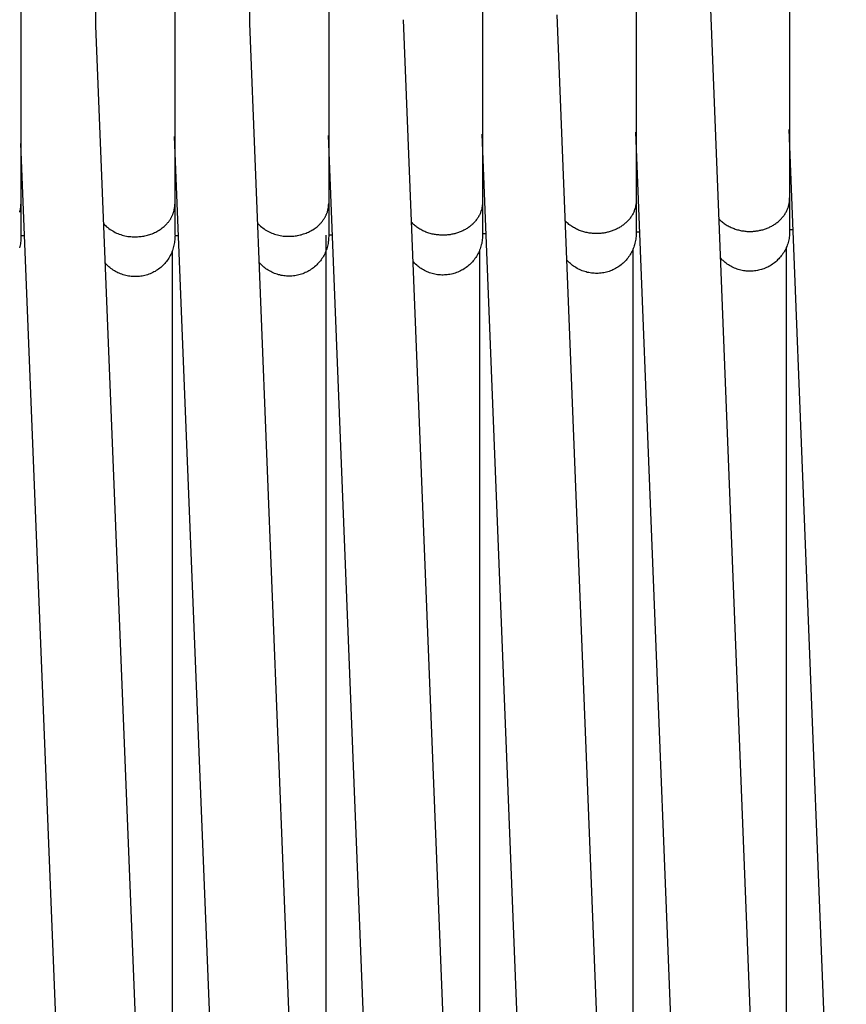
# Model space of a CAD drawing. Header units: millimetres. Extents: x 5000 to 6727, y 0 to 1679.
# Tile 28 of 106: x 5352 to 5441, y 382 to 487. Entities that reach past the tile are written whole.
import ezdxf

# ---------------------------------------------------------------- set-up
doc = ezdxf.new("R2010")
doc.units = ezdxf.units.MM
doc.layers.add('Archiv', color=18, linetype='Continuous', true_color=0x000000)
doc.layers.add('Make2D$Sichtbar$Kurven', color=18, linetype='Continuous', true_color=0x000000)

msp = doc.modelspace()

# ---------------------------------------------------------------- linework, layer by layer
at = {"layer": 'Archiv'}
for p, q in [((5385.26, 74.68), (5385.23, 464.33)), ((5368.76, 74.59), (5368.74, 462.65)), ((5401.75, 74.83), (5401.7, 462.72)), ((5418.22, 75.04), (5418.15, 462.85)), ((5434.67, 75.31), (5434.59, 463.03))]:
    msp.add_line(p, q, dxfattribs=at)
at = {"layer": 'Make2D$Sichtbar$Kurven', "color": 18, "lineweight": -3, "true_color": 0x000000}
for p, q in [((5360.5, 693.47), (5360.5, 486.79)), ((5376.99, 693.27), (5377, 487.03)), ((5352.5, 606.55), (5352.5, 467.67)), ((5369, 606.62), (5369, 467.67)), ((5385.49, 606.55), (5385.51, 467.72)), ((5401.98, 606.33), (5402, 467.84)), ((5418.45, 605.97), (5418.48, 468.02)), ((5434.9, 605.46), (5434.93, 468.25)), ((5409.97, 487.94), (5418.19, 280.6)), ((5426.43, 488.57), (5434.63, 281.16)), ((5377, 487.03), (5385.24, 279.88)), ((5393.49, 487.43), (5401.72, 280.17)), ((5360.5, 486.79), (5368.75, 279.73)), ((5433.83, 86.04), (5418.44, 475.38)), ((5450.24, 86.37), (5434.89, 475.64)), ((5384.47, 85.42), (5368.98, 474.91)), ((5400.94, 85.57), (5385.48, 475.01)), ((5417.4, 85.78), (5401.97, 475.17)), ((5367.99, 85.34), (5352.5, 474.15)), ((5418.48, 467.94), (5418.47, 467.86)), ((5418.48, 468.02), (5418.48, 468.01)), ((5418.48, 468.01), (5418.48, 466.28)), ((5418.48, 468.01), (5418.48, 467.94)), ((5434.91, 467.85), (5434.92, 467.93)), ((5434.92, 468.01), (5434.93, 468.09)), ((5434.92, 467.93), (5434.92, 468.01)), ((5434.93, 468.25), (5434.93, 468.34)), ((5434.93, 468.34), (5434.93, 468.17)), ((5434.93, 468.17), (5434.93, 468.25)), ((5434.93, 468.25), (5434.93, 466.51)), ((5434.93, 468.25), (5434.93, 468.25)), ((5434.93, 468.09), (5434.93, 468.17)), ((5352.37, 466.8), (5352.39, 466.85)), ((5352.39, 466.85), (5352.4, 466.91)), ((5352.4, 466.91), (5352.41, 466.96)), ((5352.41, 466.96), (5352.43, 467.01)), ((5352.43, 467.01), (5352.44, 467.07)), ((5352.44, 467.07), (5352.45, 467.12)), ((5352.45, 467.12), (5352.46, 467.17)), ((5352.46, 467.17), (5352.47, 467.23)), ((5352.47, 467.23), (5352.48, 467.28)), ((5352.48, 467.34), (5352.49, 467.39)), ((5352.48, 467.28), (5352.48, 467.34)), ((5352.49, 467.45), (5352.5, 467.5)), ((5352.49, 467.39), (5352.49, 467.45)), ((5352.5, 467.61), (5352.5, 467.66)), ((5352.5, 467.66), (5352.5, 465.93)), ((5352.5, 467.56), (5352.5, 467.61)), ((5352.5, 467.5), (5352.5, 467.56)), ((5368.87, 466.8), (5368.89, 466.85)), ((5368.89, 466.85), (5368.9, 466.91)), ((5368.9, 466.91), (5368.92, 466.96)), ((5368.92, 466.96), (5368.93, 467.01)), ((5368.93, 467.01), (5368.94, 467.07)), ((5368.94, 467.07), (5368.95, 467.12)), ((5368.95, 467.12), (5368.96, 467.17)), ((5368.96, 467.17), (5368.97, 467.23)), ((5368.97, 467.23), (5368.98, 467.28)), ((5368.98, 467.28), (5368.99, 467.34)), ((5368.99, 467.39), (5369, 467.45)), ((5368.99, 467.34), (5368.99, 467.39)), ((5369, 467.61), (5369, 467.66)), ((5369, 467.66), (5369, 465.93)), ((5369, 467.56), (5369, 467.61)), ((5369, 467.5), (5369, 467.56)), ((5369, 467.45), (5369, 467.5)), ((5385.36, 466.8), (5385.38, 466.86)), ((5385.38, 466.86), (5385.39, 466.91)), ((5385.39, 466.91), (5385.41, 466.96)), ((5385.41, 466.96), (5385.42, 467.02)), ((5385.42, 467.02), (5385.43, 467.07)), ((5385.43, 467.07), (5385.44, 467.13)), ((5385.44, 467.13), (5385.45, 467.18)), ((5385.45, 467.18), (5385.46, 467.23)), ((5385.46, 467.23), (5385.47, 467.29)), ((5385.47, 467.29), (5385.48, 467.34)), ((5385.48, 467.34), (5385.49, 467.4)), ((5385.49, 467.45), (5385.5, 467.51)), ((5385.49, 467.4), (5385.49, 467.45)), ((5385.5, 467.61), (5385.51, 467.67)), ((5385.5, 467.56), (5385.5, 467.61)), ((5385.5, 467.51), (5385.5, 467.56)), ((5385.51, 467.67), (5385.51, 467.72)), ((5385.51, 467.72), (5385.51, 465.99)), ((5401.83, 466.87), (5401.8, 466.79)), ((5401.86, 466.95), (5401.83, 466.87)), ((5401.89, 467.03), (5401.86, 466.95)), ((5401.91, 467.11), (5401.89, 467.03)), ((5401.93, 467.2), (5401.91, 467.11)), ((5401.94, 467.28), (5401.93, 467.2)), ((5401.96, 467.36), (5401.94, 467.28)), ((5401.97, 467.44), (5401.96, 467.36)), ((5401.98, 467.52), (5401.97, 467.44)), ((5401.99, 467.6), (5401.98, 467.52)), ((5402, 467.68), (5401.99, 467.6)), ((5402, 467.84), (5402, 466.1)), ((5402, 467.84), (5402, 467.84)), ((5402, 467.84), (5402, 467.76)), ((5402, 467.76), (5402, 467.68)), ((5418.25, 466.88), (5418.21, 466.8)), ((5418.28, 466.96), (5418.25, 466.88)), ((5418.31, 467.04), (5418.28, 466.96)), ((5418.34, 467.13), (5418.31, 467.04)), ((5418.36, 467.21), (5418.34, 467.13)), ((5418.39, 467.29), (5418.36, 467.21)), ((5418.41, 467.37), (5418.39, 467.29)), ((5418.42, 467.45), (5418.41, 467.37)), ((5418.44, 467.54), (5418.42, 467.45)), ((5418.45, 467.62), (5418.44, 467.54)), ((5418.46, 467.7), (5418.45, 467.62)), ((5418.47, 467.78), (5418.46, 467.7)), ((5418.47, 467.86), (5418.47, 467.78)), ((5434.55, 466.79), (5434.59, 466.87)), ((5434.59, 466.87), (5434.63, 466.95)), ((5434.63, 466.95), (5434.67, 467.03)), ((5434.67, 467.03), (5434.71, 467.11)), ((5434.71, 467.11), (5434.74, 467.2)), ((5434.74, 467.2), (5434.77, 467.28)), ((5434.77, 467.28), (5434.8, 467.36)), ((5434.8, 467.36), (5434.82, 467.44)), ((5434.82, 467.44), (5434.84, 467.53)), ((5434.84, 467.53), (5434.86, 467.61)), ((5434.86, 467.61), (5434.88, 467.69)), ((5434.88, 467.69), (5434.89, 467.77)), ((5434.89, 467.77), (5434.91, 467.85)), ((5352.5, 465.93), (5352.5, 464.34)), ((5368.31, 465.73), (5368.35, 465.78)), ((5368.35, 465.78), (5368.39, 465.84)), ((5368.39, 465.84), (5368.42, 465.89)), ((5368.42, 465.89), (5368.46, 465.94)), ((5368.46, 465.94), (5368.49, 465.99)), ((5368.49, 465.99), (5368.53, 466.04)), ((5368.53, 466.04), (5368.56, 466.09)), ((5368.56, 466.09), (5368.59, 466.15)), ((5368.59, 466.15), (5368.62, 466.2)), ((5368.62, 466.2), (5368.65, 466.26)), ((5368.65, 466.26), (5368.68, 466.31)), ((5368.68, 466.31), (5368.7, 466.36)), ((5368.7, 466.36), (5368.73, 466.42)), ((5368.73, 466.42), (5368.75, 466.47)), ((5368.75, 466.47), (5368.78, 466.53)), ((5368.78, 466.53), (5368.8, 466.58)), ((5368.8, 466.58), (5368.82, 466.63)), ((5368.82, 466.63), (5368.84, 466.69)), ((5368.84, 466.69), (5368.86, 466.74)), ((5368.86, 466.74), (5368.87, 466.8)), ((5369, 465.93), (5369, 464.34)), ((5384.77, 465.74), (5384.81, 465.79)), ((5384.81, 465.79), (5384.85, 465.84)), ((5384.85, 465.84), (5384.89, 465.89)), ((5384.89, 465.89), (5384.93, 465.95)), ((5384.93, 465.95), (5384.96, 466)), ((5384.96, 466), (5385, 466.05)), ((5385, 466.05), (5385.03, 466.1)), ((5385.03, 466.1), (5385.06, 466.15)), ((5385.06, 466.15), (5385.09, 466.21)), ((5385.09, 466.21), (5385.12, 466.26)), ((5385.12, 466.26), (5385.15, 466.31)), ((5385.15, 466.31), (5385.18, 466.37)), ((5385.18, 466.37), (5385.21, 466.42)), ((5385.21, 466.42), (5385.23, 466.48)), ((5385.23, 466.48), (5385.25, 466.53)), ((5385.25, 466.53), (5385.28, 466.58)), ((5385.28, 466.58), (5385.3, 466.64)), ((5385.3, 466.64), (5385.32, 466.69)), ((5385.32, 466.69), (5385.34, 466.75)), ((5385.34, 466.75), (5385.36, 466.8)), ((5385.51, 465.99), (5385.51, 464.4)), ((5401.18, 465.76), (5401.12, 465.69)), ((5401.24, 465.83), (5401.18, 465.76)), ((5401.3, 465.91), (5401.24, 465.83)), ((5401.36, 465.99), (5401.3, 465.91)), ((5401.42, 466.06), (5401.36, 465.99)), ((5401.47, 466.14), (5401.42, 466.06)), ((5401.52, 466.22), (5401.47, 466.14)), ((5401.57, 466.3), (5401.52, 466.22)), ((5401.62, 466.38), (5401.57, 466.3)), ((5401.66, 466.46), (5401.62, 466.38)), ((5401.7, 466.54), (5401.66, 466.46)), ((5401.74, 466.62), (5401.7, 466.54)), ((5401.77, 466.7), (5401.74, 466.62)), ((5401.8, 466.79), (5401.77, 466.7)), ((5402, 466.1), (5402, 464.51)), ((5410.92, 465.8), (5410.84, 465.88)), ((5411.01, 465.71), (5410.92, 465.8)), ((5417.52, 465.79), (5417.45, 465.72)), ((5417.59, 465.86), (5417.52, 465.79)), ((5417.66, 465.94), (5417.59, 465.86)), ((5417.72, 466.01), (5417.66, 465.94)), ((5417.78, 466.09), (5417.72, 466.01)), ((5417.84, 466.16), (5417.78, 466.09)), ((5417.9, 466.24), (5417.84, 466.16)), ((5417.95, 466.32), (5417.9, 466.24)), ((5418, 466.4), (5417.95, 466.32)), ((5418.05, 466.47), (5418, 466.4)), ((5418.09, 466.55), (5418.05, 466.47)), ((5418.14, 466.64), (5418.09, 466.55)), ((5418.18, 466.72), (5418.14, 466.64)), ((5418.21, 466.8), (5418.18, 466.72)), ((5418.48, 466.28), (5418.48, 464.69)), ((5427.31, 466.1), (5427.39, 466.02)), ((5427.39, 466.02), (5427.48, 465.94)), ((5427.48, 465.94), (5427.56, 465.86)), ((5427.56, 465.86), (5427.65, 465.78)), ((5427.65, 465.78), (5427.74, 465.71)), ((5433.61, 465.69), (5433.69, 465.76)), ((5433.69, 465.76), (5433.76, 465.82)), ((5433.76, 465.82), (5433.84, 465.89)), ((5433.84, 465.89), (5433.91, 465.96)), ((5433.91, 465.96), (5433.98, 466.03)), ((5433.98, 466.03), (5434.05, 466.1)), ((5434.05, 466.1), (5434.11, 466.17)), ((5434.11, 466.17), (5434.18, 466.24)), ((5434.18, 466.24), (5434.24, 466.32)), ((5434.24, 466.32), (5434.3, 466.4)), ((5434.3, 466.4), (5434.35, 466.47)), ((5434.35, 466.47), (5434.41, 466.55)), ((5434.41, 466.55), (5434.46, 466.63)), ((5434.46, 466.63), (5434.5, 466.71)), ((5434.5, 466.71), (5434.55, 466.79)), ((5434.93, 466.51), (5434.93, 464.92)), ((5361.35, 465.56), (5361.46, 465.44)), ((5361.46, 465.44), (5361.58, 465.34)), ((5361.58, 465.34), (5361.69, 465.23)), ((5361.69, 465.23), (5361.82, 465.13)), ((5361.82, 465.13), (5361.94, 465.03)), ((5361.94, 465.03), (5362.07, 464.94)), ((5362.07, 464.94), (5362.2, 464.86)), ((5362.2, 464.86), (5362.34, 464.77)), ((5362.34, 464.77), (5362.48, 464.7)), ((5366.96, 464.65), (5367.08, 464.72)), ((5367.08, 464.72), (5367.2, 464.78)), ((5367.2, 464.78), (5367.32, 464.85)), ((5367.32, 464.85), (5367.43, 464.93)), ((5367.43, 464.93), (5367.55, 465.01)), ((5367.55, 465.01), (5367.65, 465.09)), ((5367.65, 465.09), (5367.76, 465.17)), ((5367.76, 465.17), (5367.86, 465.26)), ((5367.86, 465.26), (5367.96, 465.35)), ((5367.96, 465.35), (5368.05, 465.44)), ((5368.05, 465.44), (5368.1, 465.49)), ((5368.1, 465.49), (5368.14, 465.54)), ((5368.14, 465.54), (5368.19, 465.59)), ((5368.19, 465.59), (5368.23, 465.63)), ((5368.23, 465.63), (5368.27, 465.68)), ((5368.27, 465.68), (5368.31, 465.73)), ((5377.86, 465.61), (5377.97, 465.5)), ((5377.97, 465.5), (5378.08, 465.39)), ((5378.08, 465.39), (5378.2, 465.28)), ((5378.2, 465.28), (5378.32, 465.18)), ((5378.32, 465.18), (5378.45, 465.09)), ((5378.45, 465.09), (5378.58, 465)), ((5378.58, 465), (5378.71, 464.91)), ((5378.71, 464.91), (5378.84, 464.83)), ((5378.84, 464.83), (5378.98, 464.75)), ((5378.98, 464.75), (5379.12, 464.68)), ((5383.34, 464.65), (5383.46, 464.71)), ((5383.46, 464.71), (5383.58, 464.78)), ((5383.58, 464.78), (5383.7, 464.84)), ((5383.7, 464.84), (5383.82, 464.91)), ((5383.82, 464.91), (5383.94, 464.99)), ((5383.94, 464.99), (5384.05, 465.07)), ((5384.05, 465.07), (5384.16, 465.15)), ((5384.16, 465.15), (5384.26, 465.23)), ((5384.26, 465.23), (5384.36, 465.32)), ((5384.36, 465.32), (5384.46, 465.41)), ((5384.46, 465.41), (5384.55, 465.5)), ((5384.55, 465.5), (5384.6, 465.55)), ((5384.6, 465.55), (5384.64, 465.6)), ((5384.64, 465.6), (5384.69, 465.64)), ((5384.69, 465.64), (5384.73, 465.69)), ((5384.73, 465.69), (5384.77, 465.74)), ((5394.44, 465.63), (5394.36, 465.72)), ((5394.52, 465.55), (5394.44, 465.63)), ((5394.6, 465.47), (5394.52, 465.55)), ((5394.69, 465.39), (5394.6, 465.47)), ((5394.78, 465.32), (5394.69, 465.39)), ((5394.87, 465.24), (5394.78, 465.32)), ((5394.97, 465.17), (5394.87, 465.24)), ((5395.07, 465.1), (5394.97, 465.17)), ((5395.17, 465.04), (5395.07, 465.1)), ((5395.27, 464.98), (5395.17, 465.04)), ((5395.38, 464.92), (5395.27, 464.98)), ((5395.48, 464.86), (5395.38, 464.92)), ((5395.59, 464.8), (5395.48, 464.86)), ((5395.7, 464.75), (5395.59, 464.8)), ((5395.81, 464.7), (5395.7, 464.75)), ((5395.92, 464.66), (5395.81, 464.7)), ((5399.7, 464.71), (5399.6, 464.67)), ((5399.79, 464.75), (5399.7, 464.71)), ((5399.89, 464.79), (5399.79, 464.75)), ((5399.98, 464.84), (5399.89, 464.79)), ((5400.07, 464.89), (5399.98, 464.84)), ((5400.16, 464.94), (5400.07, 464.89)), ((5400.25, 464.99), (5400.16, 464.94)), ((5400.34, 465.05), (5400.25, 464.99)), ((5400.43, 465.1), (5400.34, 465.05)), ((5400.51, 465.16), (5400.43, 465.1)), ((5400.59, 465.22), (5400.51, 465.16)), ((5400.67, 465.28), (5400.59, 465.22)), ((5400.75, 465.35), (5400.67, 465.28)), ((5400.83, 465.41), (5400.75, 465.35)), ((5400.9, 465.48), (5400.83, 465.41)), ((5400.98, 465.55), (5400.9, 465.48)), ((5401.05, 465.62), (5400.98, 465.55)), ((5401.12, 465.69), (5401.05, 465.62)), ((5411.09, 465.64), (5411.01, 465.71)), ((5411.18, 465.56), (5411.09, 465.64)), ((5411.27, 465.48), (5411.18, 465.56)), ((5411.36, 465.41), (5411.27, 465.48)), ((5411.46, 465.34), (5411.36, 465.41)), ((5411.56, 465.27), (5411.46, 465.34)), ((5411.66, 465.21), (5411.56, 465.27)), ((5411.76, 465.14), (5411.66, 465.21)), ((5411.86, 465.09), (5411.76, 465.14)), ((5411.97, 465.03), (5411.86, 465.09)), ((5412.08, 464.97), (5411.97, 465.03)), ((5412.19, 464.92), (5412.08, 464.97)), ((5412.3, 464.87), (5412.19, 464.92)), ((5412.41, 464.83), (5412.3, 464.87)), ((5412.52, 464.79), (5412.41, 464.83)), ((5412.63, 464.75), (5412.52, 464.79)), ((5412.75, 464.71), (5412.63, 464.75)), ((5412.86, 464.68), (5412.75, 464.71)), ((5415.69, 464.71), (5415.59, 464.68)), ((5415.79, 464.74), (5415.69, 464.71)), ((5415.89, 464.77), (5415.79, 464.74)), ((5415.98, 464.81), (5415.89, 464.77)), ((5416.08, 464.84), (5415.98, 464.81)), ((5416.18, 464.88), (5416.08, 464.84)), ((5416.27, 464.93), (5416.18, 464.88)), ((5416.37, 464.97), (5416.27, 464.93)), ((5416.46, 465.02), (5416.37, 464.97)), ((5416.55, 465.06), (5416.46, 465.02)), ((5416.64, 465.11), (5416.55, 465.06)), ((5416.73, 465.17), (5416.64, 465.11)), ((5416.82, 465.22), (5416.73, 465.17)), ((5416.9, 465.28), (5416.82, 465.22)), ((5416.99, 465.34), (5416.9, 465.28)), ((5417.07, 465.4), (5416.99, 465.34)), ((5417.15, 465.46), (5417.07, 465.4)), ((5417.23, 465.52), (5417.15, 465.46)), ((5417.31, 465.59), (5417.23, 465.52)), ((5417.38, 465.65), (5417.31, 465.59)), ((5417.45, 465.72), (5417.38, 465.65)), ((5427.74, 465.71), (5427.83, 465.63)), ((5427.83, 465.63), (5427.93, 465.56)), ((5427.93, 465.56), (5428.02, 465.5)), ((5428.02, 465.5), (5428.12, 465.43)), ((5428.12, 465.43), (5428.23, 465.37)), ((5428.23, 465.37), (5428.33, 465.31)), ((5428.33, 465.31), (5428.44, 465.26)), ((5428.44, 465.26), (5428.54, 465.2)), ((5428.54, 465.2), (5428.65, 465.15)), ((5428.65, 465.15), (5428.76, 465.1)), ((5428.76, 465.1), (5428.87, 465.06)), ((5428.87, 465.06), (5428.99, 465.02)), ((5428.99, 465.02), (5429.1, 464.98)), ((5429.1, 464.98), (5429.21, 464.94)), ((5429.21, 464.94), (5429.33, 464.91)), ((5429.33, 464.91), (5429.44, 464.88)), ((5429.44, 464.88), (5429.56, 464.85)), ((5429.56, 464.85), (5429.67, 464.82)), ((5429.67, 464.82), (5429.78, 464.8)), ((5429.78, 464.8), (5429.9, 464.78)), ((5429.9, 464.78), (5430.01, 464.77)), ((5430.01, 464.77), (5430.13, 464.75)), ((5430.13, 464.75), (5430.24, 464.74)), ((5430.24, 464.74), (5430.35, 464.73)), ((5430.35, 464.73), (5430.46, 464.73)), ((5430.46, 464.73), (5430.57, 464.72)), ((5430.57, 464.72), (5430.68, 464.72)), ((5430.68, 464.72), (5430.78, 464.72)), ((5430.78, 464.72), (5430.87, 464.73)), ((5430.87, 464.73), (5430.97, 464.73)), ((5430.97, 464.73), (5431.06, 464.74)), ((5431.06, 464.74), (5431.16, 464.75)), ((5431.16, 464.75), (5431.26, 464.76)), ((5431.26, 464.76), (5431.36, 464.77)), ((5431.36, 464.77), (5431.45, 464.78)), ((5431.45, 464.78), (5431.55, 464.8)), ((5431.55, 464.8), (5431.65, 464.82)), ((5431.65, 464.82), (5431.75, 464.84)), ((5431.75, 464.84), (5431.85, 464.86)), ((5431.85, 464.86), (5431.95, 464.88)), ((5431.95, 464.88), (5432.05, 464.91)), ((5432.05, 464.91), (5432.15, 464.94)), ((5432.15, 464.94), (5432.25, 464.97)), ((5432.25, 464.97), (5432.34, 465)), ((5432.34, 465), (5432.44, 465.04)), ((5432.44, 465.04), (5432.54, 465.08)), ((5432.54, 465.08), (5432.63, 465.12)), ((5432.63, 465.12), (5432.73, 465.16)), ((5432.73, 465.16), (5432.82, 465.2)), ((5432.82, 465.2), (5432.92, 465.25)), ((5432.92, 465.25), (5433.01, 465.3)), ((5433.01, 465.3), (5433.1, 465.35)), ((5433.1, 465.35), (5433.19, 465.4)), ((5433.19, 465.4), (5433.27, 465.46)), ((5433.27, 465.46), (5433.36, 465.51)), ((5433.36, 465.51), (5433.44, 465.57)), ((5433.44, 465.57), (5433.53, 465.63)), ((5433.53, 465.63), (5433.61, 465.69)), ((5434.93, 464.92), (5434.93, 464.7)), ((5435.31, 464.89), (5434.93, 464.88)), ((5434.93, 464.7), (5434.93, 464.56)), ((5352.48, 463.67), (5352.46, 463.53)), ((5352.49, 463.82), (5352.48, 463.67)), ((5352.5, 463.97), (5352.49, 463.82)), ((5352.5, 464.34), (5352.5, 464.12)), ((5352.9, 464.25), (5352.5, 464.25)), ((5352.5, 464.12), (5352.5, 463.97)), ((5362.48, 464.7), (5362.62, 464.62)), ((5362.62, 464.62), (5362.76, 464.55)), ((5362.76, 464.55), (5362.9, 464.49)), ((5362.9, 464.49), (5363.05, 464.43)), ((5363.05, 464.43), (5363.2, 464.38)), ((5363.2, 464.38), (5363.35, 464.33)), ((5363.35, 464.33), (5363.5, 464.29)), ((5363.5, 464.29), (5363.66, 464.25)), ((5363.66, 464.25), (5363.81, 464.22)), ((5363.81, 464.22), (5363.97, 464.19)), ((5363.97, 464.19), (5364.12, 464.17)), ((5364.12, 464.17), (5364.28, 464.16)), ((5364.28, 464.16), (5364.44, 464.15)), ((5364.44, 464.15), (5364.6, 464.14)), ((5364.6, 464.14), (5364.75, 464.14)), ((5364.75, 464.14), (5364.89, 464.14)), ((5364.89, 464.14), (5365.02, 464.15)), ((5365.02, 464.15), (5365.15, 464.16)), ((5365.15, 464.16), (5365.28, 464.17)), ((5365.28, 464.17), (5365.41, 464.18)), ((5365.41, 464.18), (5365.54, 464.2)), ((5365.54, 464.2), (5365.67, 464.22)), ((5365.67, 464.22), (5365.8, 464.25)), ((5365.8, 464.25), (5365.93, 464.28)), ((5365.93, 464.28), (5366.06, 464.31)), ((5366.06, 464.31), (5366.19, 464.35)), ((5366.19, 464.35), (5366.32, 464.39)), ((5366.32, 464.39), (5366.45, 464.43)), ((5366.45, 464.43), (5366.58, 464.48)), ((5366.58, 464.48), (5366.71, 464.54)), ((5366.71, 464.54), (5366.84, 464.59)), ((5366.84, 464.59), (5366.96, 464.65)), ((5368.98, 463.67), (5368.96, 463.53)), ((5368.99, 463.82), (5368.98, 463.67)), ((5369, 463.97), (5368.99, 463.82)), ((5369.4, 464.26), (5369, 464.26)), ((5369, 464.26), (5369, 464.12)), ((5369, 464.12), (5369, 463.97)), ((5379.12, 464.68), (5379.26, 464.61)), ((5379.26, 464.61), (5379.41, 464.55)), ((5379.41, 464.55), (5379.56, 464.49)), ((5379.56, 464.49), (5379.7, 464.44)), ((5379.7, 464.44), (5379.85, 464.39)), ((5379.85, 464.39), (5380.01, 464.35)), ((5380.01, 464.35), (5380.16, 464.31)), ((5380.16, 464.31), (5380.31, 464.28)), ((5380.31, 464.28), (5380.47, 464.25)), ((5380.47, 464.25), (5380.63, 464.23)), ((5380.63, 464.23), (5380.78, 464.21)), ((5380.78, 464.21), (5380.94, 464.2)), ((5380.94, 464.2), (5381.1, 464.2)), ((5381.1, 464.2), (5381.26, 464.2)), ((5381.26, 464.2), (5381.39, 464.2)), ((5381.39, 464.2), (5381.52, 464.21)), ((5381.52, 464.21), (5381.65, 464.21)), ((5381.65, 464.21), (5381.78, 464.23)), ((5381.78, 464.23), (5381.91, 464.24)), ((5381.91, 464.24), (5382.04, 464.26)), ((5382.04, 464.26), (5382.17, 464.28)), ((5382.17, 464.28), (5382.3, 464.31)), ((5382.3, 464.31), (5382.43, 464.34)), ((5382.43, 464.34), (5382.56, 464.37)), ((5382.56, 464.37), (5382.7, 464.41)), ((5382.7, 464.41), (5382.82, 464.45)), ((5382.82, 464.45), (5382.96, 464.49)), ((5382.96, 464.49), (5383.09, 464.54)), ((5383.09, 464.54), (5383.21, 464.59)), ((5383.21, 464.59), (5383.34, 464.65)), ((5385.48, 463.73), (5385.46, 463.59)), ((5385.5, 463.88), (5385.48, 463.73)), ((5385.51, 464.18), (5385.5, 464.03)), ((5385.5, 464.03), (5385.5, 463.88)), ((5385.51, 464.4), (5385.51, 464.18)), ((5385.9, 464.33), (5385.51, 464.33)), ((5396.04, 464.61), (5395.92, 464.66)), ((5396.15, 464.57), (5396.04, 464.61)), ((5396.26, 464.54), (5396.15, 464.57)), ((5396.38, 464.5), (5396.26, 464.54)), ((5396.5, 464.47), (5396.38, 464.5)), ((5396.61, 464.44), (5396.5, 464.47)), ((5396.73, 464.42), (5396.61, 464.44)), ((5396.84, 464.4), (5396.73, 464.42)), ((5396.96, 464.38), (5396.84, 464.4)), ((5397.07, 464.36), (5396.96, 464.38)), ((5397.19, 464.35), (5397.07, 464.36)), ((5397.3, 464.34), (5397.19, 464.35)), ((5397.41, 464.33), (5397.3, 464.34)), ((5397.53, 464.32), (5397.41, 464.33)), ((5397.64, 464.32), (5397.53, 464.32)), ((5397.75, 464.32), (5397.64, 464.32)), ((5397.84, 464.32), (5397.75, 464.32)), ((5397.94, 464.32), (5397.84, 464.32)), ((5398.03, 464.32), (5397.94, 464.32)), ((5398.13, 464.33), (5398.03, 464.32)), ((5398.23, 464.34), (5398.13, 464.33)), ((5398.32, 464.35), (5398.23, 464.34)), ((5398.42, 464.36), (5398.32, 464.35)), ((5398.52, 464.37), (5398.42, 464.36)), ((5398.62, 464.39), (5398.52, 464.37)), ((5398.72, 464.41), (5398.62, 464.39)), ((5398.82, 464.43), (5398.72, 464.41)), ((5398.92, 464.45), (5398.82, 464.43)), ((5399.02, 464.48), (5398.92, 464.45)), ((5399.12, 464.5), (5399.02, 464.48)), ((5399.21, 464.53), (5399.12, 464.5)), ((5399.31, 464.56), (5399.21, 464.53)), ((5399.41, 464.6), (5399.31, 464.56)), ((5399.51, 464.63), (5399.41, 464.6)), ((5399.6, 464.67), (5399.51, 464.63)), ((5401.96, 463.7), (5401.93, 463.56)), ((5401.97, 463.85), (5401.96, 463.7)), ((5401.99, 464), (5401.97, 463.85)), ((5402, 464.15), (5401.99, 464)), ((5402, 464.51), (5402, 464.29)), ((5402.39, 464.46), (5402, 464.45)), ((5402, 464.29), (5402, 464.15)), ((5412.98, 464.65), (5412.86, 464.68)), ((5413.09, 464.62), (5412.98, 464.65)), ((5413.21, 464.59), (5413.09, 464.62)), ((5413.32, 464.57), (5413.21, 464.59)), ((5413.44, 464.55), (5413.32, 464.57)), ((5413.55, 464.53), (5413.44, 464.55)), ((5413.67, 464.52), (5413.55, 464.53)), ((5413.78, 464.51), (5413.67, 464.52)), ((5413.89, 464.5), (5413.78, 464.51)), ((5414, 464.5), (5413.89, 464.5)), ((5414.12, 464.49), (5414, 464.5)), ((5414.23, 464.49), (5414.12, 464.49)), ((5414.32, 464.49), (5414.23, 464.49)), ((5414.41, 464.49), (5414.32, 464.49)), ((5414.51, 464.5), (5414.41, 464.49)), ((5414.61, 464.5), (5414.51, 464.5)), ((5414.7, 464.51), (5414.61, 464.5)), ((5414.8, 464.52), (5414.7, 464.51)), ((5414.9, 464.54), (5414.8, 464.52)), ((5415, 464.55), (5414.9, 464.54)), ((5415.1, 464.57), (5415, 464.55)), ((5415.2, 464.58), (5415.1, 464.57)), ((5415.3, 464.6), (5415.2, 464.58)), ((5415.39, 464.63), (5415.3, 464.6)), ((5415.49, 464.65), (5415.39, 464.63)), ((5415.59, 464.68), (5415.49, 464.65)), ((5418.41, 463.74), (5418.38, 463.59)), ((5418.43, 463.88), (5418.41, 463.74)), ((5418.45, 464.03), (5418.43, 463.88)), ((5418.47, 464.17), (5418.45, 464.03)), ((5418.48, 464.47), (5418.47, 464.32)), ((5418.47, 464.32), (5418.47, 464.17)), ((5418.48, 464.69), (5418.48, 464.47)), ((5418.87, 464.64), (5418.48, 464.64)), ((5434.81, 463.68), (5434.77, 463.54)), ((5434.84, 463.83), (5434.81, 463.68)), ((5434.87, 463.97), (5434.84, 463.83)), ((5434.89, 464.12), (5434.87, 463.97)), ((5434.91, 464.26), (5434.89, 464.12)), ((5434.92, 464.41), (5434.91, 464.26)), ((5434.93, 464.56), (5434.92, 464.41)), ((5352.37, 463.09), (5352.34, 462.95)), ((5352.41, 463.24), (5352.37, 463.09)), ((5352.44, 463.38), (5352.41, 463.24)), ((5352.46, 463.53), (5352.44, 463.38)), ((5368.75, 462.67), (5368.7, 462.53)), ((5368.8, 462.81), (5368.75, 462.67)), ((5368.84, 462.95), (5368.8, 462.81)), ((5368.88, 463.09), (5368.84, 462.95)), ((5368.91, 463.24), (5368.88, 463.09)), ((5368.94, 463.38), (5368.91, 463.24)), ((5368.96, 463.53), (5368.94, 463.38)), ((5385.2, 462.59), (5385.14, 462.45)), ((5385.25, 462.73), (5385.2, 462.59)), ((5385.3, 462.87), (5385.25, 462.73)), ((5385.34, 463.01), (5385.3, 462.87)), ((5385.38, 463.15), (5385.34, 463.01)), ((5385.41, 463.29), (5385.38, 463.15)), ((5385.44, 463.44), (5385.41, 463.29)), ((5385.46, 463.59), (5385.44, 463.44)), ((5401.69, 462.71), (5401.63, 462.57)), ((5401.74, 462.85), (5401.69, 462.71)), ((5401.79, 462.99), (5401.74, 462.85)), ((5401.83, 463.13), (5401.79, 462.99)), ((5401.87, 463.27), (5401.83, 463.13)), ((5401.91, 463.41), (5401.87, 463.27)), ((5401.93, 463.56), (5401.91, 463.41)), ((5418.05, 462.62), (5417.98, 462.48)), ((5418.11, 462.75), (5418.05, 462.62)), ((5418.17, 462.89), (5418.11, 462.75)), ((5418.22, 463.02), (5418.17, 462.89)), ((5418.27, 463.16), (5418.22, 463.02)), ((5418.31, 463.3), (5418.27, 463.16)), ((5418.35, 463.45), (5418.31, 463.3)), ((5418.38, 463.59), (5418.35, 463.45)), ((5434.37, 462.59), (5434.3, 462.47)), ((5434.44, 462.72), (5434.37, 462.59)), ((5434.51, 462.85), (5434.44, 462.72)), ((5434.57, 462.99), (5434.51, 462.85)), ((5434.63, 463.12), (5434.57, 462.99)), ((5434.68, 463.26), (5434.63, 463.12)), ((5434.73, 463.4), (5434.68, 463.26)), ((5434.77, 463.54), (5434.73, 463.4)), ((5368.2, 461.62), (5368.11, 461.51)), ((5368.28, 461.75), (5368.2, 461.62)), ((5368.36, 461.87), (5368.28, 461.75)), ((5368.44, 462), (5368.36, 461.87)), ((5368.51, 462.13), (5368.44, 462)), ((5368.58, 462.26), (5368.51, 462.13)), ((5368.64, 462.39), (5368.58, 462.26)), ((5368.7, 462.53), (5368.64, 462.39)), ((5384.61, 461.57), (5384.52, 461.45)), ((5384.7, 461.68), (5384.61, 461.57)), ((5384.78, 461.81), (5384.7, 461.68)), ((5384.86, 461.93), (5384.78, 461.81)), ((5384.94, 462.06), (5384.86, 461.93)), ((5385.01, 462.19), (5384.94, 462.06)), ((5385.08, 462.32), (5385.01, 462.19)), ((5385.14, 462.45), (5385.08, 462.32)), ((5401.01, 461.57), (5400.92, 461.46)), ((5401.11, 461.69), (5401.01, 461.57)), ((5401.19, 461.8), (5401.11, 461.69)), ((5401.28, 461.93), (5401.19, 461.8)), ((5401.36, 462.05), (5401.28, 461.93)), ((5401.43, 462.18), (5401.36, 462.05)), ((5401.51, 462.31), (5401.43, 462.18)), ((5401.57, 462.44), (5401.51, 462.31)), ((5401.63, 462.57), (5401.57, 462.44)), ((5411.11, 461.58), (5411.01, 461.69)), ((5411.21, 461.47), (5411.11, 461.58)), ((5417.3, 461.53), (5417.19, 461.43)), ((5417.4, 461.64), (5417.3, 461.53)), ((5417.49, 461.75), (5417.4, 461.64)), ((5417.58, 461.87), (5417.49, 461.75)), ((5417.67, 461.98), (5417.58, 461.87)), ((5417.76, 462.11), (5417.67, 461.98)), ((5417.84, 462.23), (5417.76, 462.11)), ((5417.91, 462.36), (5417.84, 462.23)), ((5417.98, 462.48), (5417.91, 462.36)), ((5427.58, 461.8), (5427.48, 461.91)), ((5427.68, 461.69), (5427.58, 461.8)), ((5427.79, 461.59), (5427.68, 461.69)), ((5427.9, 461.49), (5427.79, 461.59)), ((5433.55, 461.56), (5433.44, 461.47)), ((5433.65, 461.67), (5433.55, 461.56)), ((5433.76, 461.77), (5433.65, 461.67)), ((5433.86, 461.88), (5433.76, 461.77)), ((5433.95, 461.99), (5433.86, 461.88)), ((5434.04, 462.1), (5433.95, 461.99)), ((5434.13, 462.22), (5434.04, 462.1)), ((5434.22, 462.34), (5434.13, 462.22)), ((5434.3, 462.47), (5434.22, 462.34)), ((5361.61, 461.25), (5361.52, 461.36)), ((5361.72, 461.15), (5361.61, 461.25)), ((5361.82, 461.04), (5361.72, 461.15)), ((5361.93, 460.94), (5361.82, 461.04)), ((5362.04, 460.84), (5361.93, 460.94)), ((5362.16, 460.75), (5362.04, 460.84)), ((5362.28, 460.66), (5362.16, 460.75)), ((5362.4, 460.58), (5362.28, 460.66)), ((5362.52, 460.5), (5362.4, 460.58)), ((5362.65, 460.42), (5362.52, 460.5)), ((5367.02, 460.52), (5366.89, 460.44)), ((5367.14, 460.6), (5367.02, 460.52)), ((5367.26, 460.68), (5367.14, 460.6)), ((5367.38, 460.77), (5367.26, 460.68)), ((5367.49, 460.87), (5367.38, 460.77)), ((5367.61, 460.96), (5367.49, 460.87)), ((5367.71, 461.07), (5367.61, 460.96)), ((5367.82, 461.17), (5367.71, 461.07)), ((5367.92, 461.28), (5367.82, 461.17)), ((5368.02, 461.39), (5367.92, 461.28)), ((5368.11, 461.51), (5368.02, 461.39)), ((5378.12, 461.31), (5378.02, 461.42)), ((5378.22, 461.2), (5378.12, 461.31)), ((5378.33, 461.1), (5378.22, 461.2)), ((5378.44, 461), (5378.33, 461.1)), ((5378.55, 460.9), (5378.44, 461)), ((5378.66, 460.81), (5378.55, 460.9)), ((5378.78, 460.72), (5378.66, 460.81)), ((5378.9, 460.63), (5378.78, 460.72)), ((5379.03, 460.56), (5378.9, 460.63)), ((5379.16, 460.48), (5379.03, 460.56)), ((5379.29, 460.41), (5379.16, 460.48)), ((5383.39, 460.5), (5383.26, 460.43)), ((5383.52, 460.58), (5383.39, 460.5)), ((5383.64, 460.66), (5383.52, 460.58)), ((5383.76, 460.75), (5383.64, 460.66)), ((5383.88, 460.83), (5383.76, 460.75)), ((5384, 460.93), (5383.88, 460.83)), ((5384.11, 461.03), (5384, 460.93)), ((5384.22, 461.13), (5384.11, 461.03)), ((5384.32, 461.23), (5384.22, 461.13)), ((5384.42, 461.34), (5384.32, 461.23)), ((5384.52, 461.45), (5384.42, 461.34)), ((5394.62, 461.41), (5394.52, 461.53)), ((5394.72, 461.31), (5394.62, 461.41)), ((5394.83, 461.2), (5394.72, 461.31)), ((5394.94, 461.1), (5394.83, 461.2)), ((5395.05, 461.01), (5394.94, 461.1)), ((5395.17, 460.92), (5395.05, 461.01)), ((5395.28, 460.83), (5395.17, 460.92)), ((5395.41, 460.75), (5395.28, 460.83)), ((5395.53, 460.67), (5395.41, 460.75)), ((5395.66, 460.59), (5395.53, 460.67)), ((5395.79, 460.52), (5395.66, 460.59)), ((5395.92, 460.46), (5395.79, 460.52)), ((5399.63, 460.48), (5399.5, 460.42)), ((5399.76, 460.55), (5399.63, 460.48)), ((5399.89, 460.62), (5399.76, 460.55)), ((5400.02, 460.7), (5399.89, 460.62)), ((5400.14, 460.78), (5400.02, 460.7)), ((5400.26, 460.87), (5400.14, 460.78)), ((5400.38, 460.95), (5400.26, 460.87)), ((5400.49, 461.05), (5400.38, 460.95)), ((5400.6, 461.15), (5400.49, 461.05)), ((5400.71, 461.25), (5400.6, 461.15)), ((5400.82, 461.35), (5400.71, 461.25)), ((5400.92, 461.46), (5400.82, 461.35)), ((5411.32, 461.37), (5411.21, 461.47)), ((5411.43, 461.27), (5411.32, 461.37)), ((5411.54, 461.18), (5411.43, 461.27)), ((5411.65, 461.08), (5411.54, 461.18)), ((5411.77, 461), (5411.65, 461.08)), ((5411.9, 460.91), (5411.77, 461)), ((5412.02, 460.84), (5411.9, 460.91)), ((5412.15, 460.76), (5412.02, 460.84)), ((5412.28, 460.69), (5412.15, 460.76)), ((5412.41, 460.63), (5412.28, 460.69)), ((5412.54, 460.57), (5412.41, 460.63)), ((5412.68, 460.51), (5412.54, 460.57)), ((5412.82, 460.46), (5412.68, 460.51)), ((5415.71, 460.49), (5415.57, 460.44)), ((5415.85, 460.54), (5415.71, 460.49)), ((5415.98, 460.6), (5415.85, 460.54)), ((5416.11, 460.66), (5415.98, 460.6)), ((5416.25, 460.73), (5416.11, 460.66)), ((5416.37, 460.8), (5416.25, 460.73)), ((5416.5, 460.88), (5416.37, 460.8)), ((5416.62, 460.96), (5416.5, 460.88)), ((5416.74, 461.04), (5416.62, 460.96)), ((5416.86, 461.13), (5416.74, 461.04)), ((5416.97, 461.23), (5416.86, 461.13)), ((5417.09, 461.33), (5416.97, 461.23)), ((5417.19, 461.43), (5417.09, 461.33)), ((5428.01, 461.4), (5427.9, 461.49)), ((5428.13, 461.31), (5428.01, 461.4)), ((5428.24, 461.22), (5428.13, 461.31)), ((5428.37, 461.14), (5428.24, 461.22)), ((5428.49, 461.06), (5428.37, 461.14)), ((5428.62, 460.99), (5428.49, 461.06)), ((5428.75, 460.92), (5428.62, 460.99)), ((5428.88, 460.85), (5428.75, 460.92)), ((5429.01, 460.79), (5428.88, 460.85)), ((5429.15, 460.74), (5429.01, 460.79)), ((5429.29, 460.69), (5429.15, 460.74)), ((5429.43, 460.64), (5429.29, 460.69)), ((5429.57, 460.6), (5429.43, 460.64)), ((5429.71, 460.57), (5429.57, 460.6)), ((5429.86, 460.53), (5429.71, 460.57)), ((5430, 460.51), (5429.86, 460.53)), ((5430.15, 460.49), (5430, 460.51)), ((5430.29, 460.47), (5430.15, 460.49)), ((5431.18, 460.48), (5431.03, 460.47)), ((5431.32, 460.5), (5431.18, 460.48)), ((5431.47, 460.53), (5431.32, 460.5)), ((5431.61, 460.56), (5431.47, 460.53)), ((5431.75, 460.59), (5431.61, 460.56)), ((5431.9, 460.63), (5431.75, 460.59)), ((5432.04, 460.68), (5431.9, 460.63)), ((5432.17, 460.72), (5432.04, 460.68)), ((5432.31, 460.78), (5432.17, 460.72)), ((5432.45, 460.84), (5432.31, 460.78)), ((5432.58, 460.9), (5432.45, 460.84)), ((5432.71, 460.97), (5432.58, 460.9)), ((5432.84, 461.04), (5432.71, 460.97)), ((5432.96, 461.12), (5432.84, 461.04)), ((5433.09, 461.2), (5432.96, 461.12)), ((5433.21, 461.28), (5433.09, 461.2)), ((5433.32, 461.37), (5433.21, 461.28)), ((5433.44, 461.47), (5433.32, 461.37)), ((5362.78, 460.35), (5362.65, 460.42)), ((5362.91, 460.29), (5362.78, 460.35)), ((5363.05, 460.23), (5362.91, 460.29)), ((5363.18, 460.17), (5363.05, 460.23)), ((5363.32, 460.12), (5363.18, 460.17)), ((5363.46, 460.07), (5363.32, 460.12)), ((5363.6, 460.03), (5363.46, 460.07)), ((5363.75, 459.99), (5363.6, 460.03)), ((5363.89, 459.96), (5363.75, 459.99)), ((5364.04, 459.93), (5363.89, 459.96)), ((5364.18, 459.91), (5364.04, 459.93)), ((5364.33, 459.89), (5364.18, 459.91)), ((5364.48, 459.88), (5364.33, 459.89)), ((5364.62, 459.87), (5364.48, 459.88)), ((5364.77, 459.87), (5364.62, 459.87)), ((5364.92, 459.87), (5364.77, 459.87)), ((5365.07, 459.88), (5364.92, 459.87)), ((5365.22, 459.89), (5365.07, 459.88)), ((5365.36, 459.91), (5365.22, 459.89)), ((5365.51, 459.93), (5365.36, 459.91)), ((5365.65, 459.96), (5365.51, 459.93)), ((5365.8, 460), (5365.65, 459.96)), ((5365.94, 460.04), (5365.8, 460)), ((5366.08, 460.08), (5365.94, 460.04)), ((5366.22, 460.13), (5366.08, 460.08)), ((5366.36, 460.18), (5366.22, 460.13)), ((5366.49, 460.24), (5366.36, 460.18)), ((5366.63, 460.3), (5366.49, 460.24)), ((5366.76, 460.37), (5366.63, 460.3)), ((5366.89, 460.44), (5366.76, 460.37)), ((5379.42, 460.34), (5379.29, 460.41)), ((5379.55, 460.28), (5379.42, 460.34)), ((5379.69, 460.22), (5379.55, 460.28)), ((5379.83, 460.17), (5379.69, 460.22)), ((5379.97, 460.13), (5379.83, 460.17)), ((5380.11, 460.08), (5379.97, 460.13)), ((5380.25, 460.05), (5380.11, 460.08)), ((5380.4, 460.01), (5380.25, 460.05)), ((5380.54, 459.99), (5380.4, 460.01)), ((5380.69, 459.96), (5380.54, 459.99)), ((5380.84, 459.95), (5380.69, 459.96)), ((5380.98, 459.93), (5380.84, 459.95)), ((5381.13, 459.93), (5380.98, 459.93)), ((5381.28, 459.93), (5381.13, 459.93)), ((5381.43, 459.93), (5381.28, 459.93)), ((5381.57, 459.94), (5381.43, 459.93)), ((5381.72, 459.95), (5381.57, 459.94)), ((5381.87, 459.97), (5381.72, 459.95)), ((5382.01, 459.99), (5381.87, 459.97)), ((5382.16, 460.02), (5382.01, 459.99)), ((5382.3, 460.06), (5382.16, 460.02)), ((5382.45, 460.1), (5382.3, 460.06)), ((5382.59, 460.14), (5382.45, 460.1)), ((5382.73, 460.19), (5382.59, 460.14)), ((5382.86, 460.24), (5382.73, 460.19)), ((5383, 460.3), (5382.86, 460.24)), ((5383.13, 460.36), (5383, 460.3)), ((5383.26, 460.43), (5383.13, 460.36)), ((5396.05, 460.39), (5395.92, 460.46)), ((5396.19, 460.34), (5396.05, 460.39)), ((5396.33, 460.29), (5396.19, 460.34)), ((5396.47, 460.24), (5396.33, 460.29)), ((5396.61, 460.2), (5396.47, 460.24)), ((5396.75, 460.16), (5396.61, 460.2)), ((5396.9, 460.13), (5396.75, 460.16)), ((5397.04, 460.1), (5396.9, 460.13)), ((5397.19, 460.08), (5397.04, 460.1)), ((5397.34, 460.06), (5397.19, 460.08)), ((5397.48, 460.05), (5397.34, 460.06)), ((5397.63, 460.04), (5397.48, 460.05)), ((5397.78, 460.04), (5397.63, 460.04)), ((5397.93, 460.05), (5397.78, 460.04)), ((5398.07, 460.06), (5397.93, 460.05)), ((5398.22, 460.07), (5398.07, 460.06)), ((5398.37, 460.09), (5398.22, 460.07)), ((5398.51, 460.11), (5398.37, 460.09)), ((5398.66, 460.14), (5398.51, 460.11)), ((5398.8, 460.18), (5398.66, 460.14)), ((5398.94, 460.21), (5398.8, 460.18)), ((5399.08, 460.26), (5398.94, 460.21)), ((5399.22, 460.31), (5399.08, 460.26)), ((5399.36, 460.36), (5399.22, 460.31)), ((5399.5, 460.42), (5399.36, 460.36)), ((5412.96, 460.41), (5412.82, 460.46)), ((5413.1, 460.37), (5412.96, 460.41)), ((5413.24, 460.33), (5413.1, 460.37)), ((5413.39, 460.3), (5413.24, 460.33)), ((5413.53, 460.28), (5413.39, 460.3)), ((5413.68, 460.25), (5413.53, 460.28)), ((5413.82, 460.24), (5413.68, 460.25)), ((5413.97, 460.23), (5413.82, 460.24)), ((5414.12, 460.22), (5413.97, 460.23)), ((5414.27, 460.22), (5414.12, 460.22)), ((5414.41, 460.22), (5414.27, 460.22)), ((5414.56, 460.23), (5414.41, 460.22)), ((5414.71, 460.25), (5414.56, 460.23)), ((5414.85, 460.27), (5414.71, 460.25)), ((5415, 460.29), (5414.85, 460.27)), ((5415.14, 460.32), (5415, 460.29)), ((5415.29, 460.35), (5415.14, 460.32)), ((5415.43, 460.39), (5415.29, 460.35)), ((5415.57, 460.44), (5415.43, 460.39)), ((5430.44, 460.46), (5430.29, 460.47)), ((5430.59, 460.45), (5430.44, 460.46)), ((5430.73, 460.45), (5430.59, 460.45)), ((5430.88, 460.46), (5430.73, 460.45)), ((5431.03, 460.47), (5430.88, 460.46))]:
    msp.add_line(p, q, dxfattribs=at)

doc.saveas('drawing.dxf')
